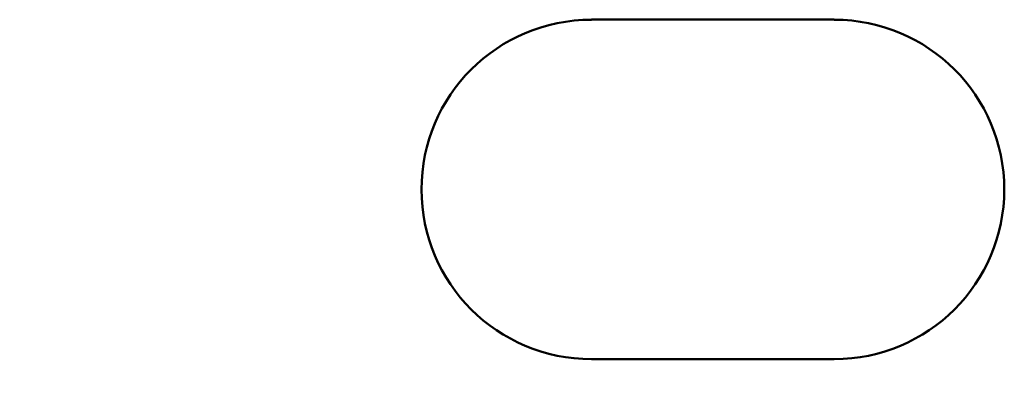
# Model space of a CAD drawing. Header units: inches. Extents: x 1 to 203, y 4 to 128.
# Tile 6 of 132: x 61.516 to 62.783, y 18.881 to 19.365. Entities that reach past the tile are written whole.
import ezdxf

# ---------------------------------------------------------------- set-up
doc = ezdxf.new("R2010")
doc.units = ezdxf.units.IN
doc.header["$LTSCALE"] = 6
doc.header["$MEASUREMENT"] = 0
doc.layers.add('Dimension (ANSI)', color=7, linetype='Continuous', lineweight=25)
doc.layers.add('Visible (ANSI)', color=7, linetype='Continuous', lineweight=50)
doc.styles.add('Note Text (ANSI)', font='tahoma.ttf')
doc.dimstyles.new('Default (ANSI)', dxfattribs={"dimscale": 6, "dimtxt": 0.12, "dimasz": 0.098425, "dimexe": 0.125, "dimexo": 0.0625, "dimgap": 0.031496, "dimtad": 0, "dimtih": 1, "dimtoh": 1, "dimrnd": 1e-08, "dimzin": 4, "dimdsep": 46, "dimtxsty": 'Note Text (ANSI)', "dimcen": 0.09, "dimdle": 0.393701, "dimclrd": 256, "dimclre": 256, "dimclrt": 256, "dimadec": 0, "dimazin": 1, "dimtfac": 1, "dimtofl": 0, "dimtmove": 0, "dimatfit": 3, "dimfxl": 1, "dimtolj": 1, "dimtzin": 4, "dimlwd": -1, "dimlwe": -1, "dimarcsym": 0})

# ---------------------------------------------------------------- blocks, each defined once
blk = doc.blocks.new('*D13')
at = {"layer": 'Defpoints', "color": 0, "transparency": 16777216}
for p in [(40.4078, 18.9273), (62.4078, 18.9273), (62.4078, 11.5486)]:
    blk.add_point(p, dxfattribs=at)
at = {"layer": 'Dimension (ANSI)', "transparency": 16777216}
for p, q in [((40.4078, 18.5523), (40.4078, 10.7986)), ((62.4078, 18.5523), (62.4078, 10.7986)), ((40.9983, 11.5486), (50.0341, 11.5486)), ((61.8172, 11.5486), (52.7814, 11.5486))]:
    blk.add_line(p, q, dxfattribs=at)
for points in [[(40.9983, 11.647), (40.9983, 11.4501), (40.4078, 11.5486)], [(61.8172, 11.647), (61.8172, 11.4501), (62.4078, 11.5486)]]:
    blk.add_solid(points, dxfattribs=at)
at = {"layer": 'Dimension (ANSI)', "transparency": 16777216, "insert": (50.2231, 11.9235), "char_height": 0.72, "attachment_point": 1, "style": 'Note Text (ANSI)'}
blk.add_mtext('\\A1;22.00', dxfattribs=at)

msp = doc.modelspace()

# ---------------------------------------------------------------- linework, layer by layer
at = {"layer": 'Visible (ANSI)'}
for p, q in [((62.564, 19.3648), (62.2515, 19.3648)), ((62.2515, 18.9273), (62.564, 18.9273))]:
    msp.add_line(p, q, dxfattribs=at)
for centre, start, end in [((62.2515, 19.146), 90, 270), ((62.564, 19.146), 270, 90)]:
    msp.add_arc(centre, 0.2187, start, end, dxfattribs=at)

# ---------------------------------------------------------------- dimensions: what is measured, and where the dimension line sits
at = {"layer": 'Dimension (ANSI)'}
dim = msp.add_linear_dim(base=(62.4078, 11.5486), p1=(40.4078, 18.9273), p2=(62.4078, 18.9273), angle=180, dimstyle='Default (ANSI)', override={"dimgap": 0.031496, "dimtih": 0, "dimtoh": 0, "dimdec": 2, "dimtol": 0, "dimlim": 0, "dimtp": 0, "dimtm": 0, "dimtdec": 2, "dimatfit": 1}, dxfattribs=at)
dim.commit()
dim.dimension.update_dxf_attribs({"geometry": '*D13', "text_midpoint": (51.4078, 11.5486), "dimtype": 160})

doc.saveas('drawing.dxf')
